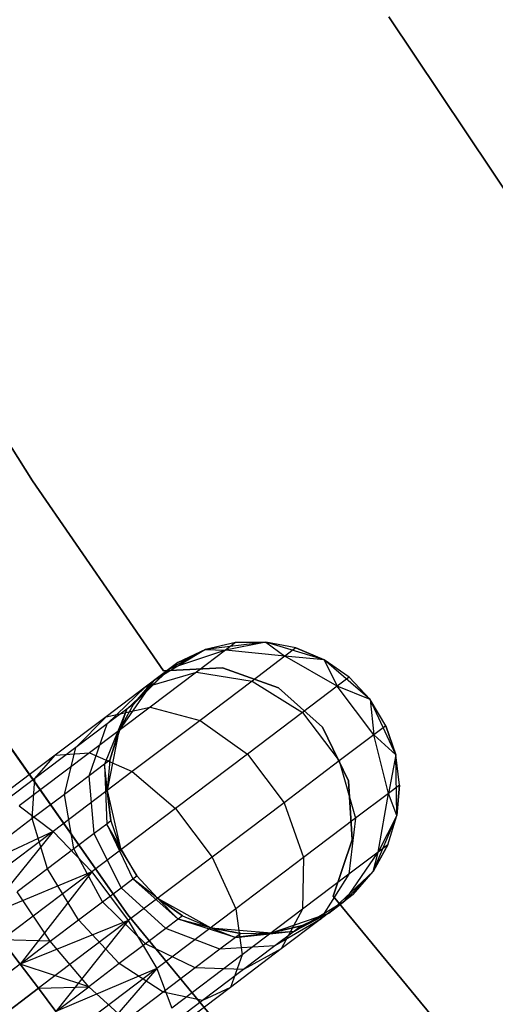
# Model space of a CAD drawing. Extents: x -189 to 189, y -189 to 189.
# Tile 137 of 256: x -34.48 to -31.23, y -26.35 to -19.62. Entities that reach past the tile are written whole.
import ezdxf

# ---------------------------------------------------------------- set-up
doc = ezdxf.new("R2010")
doc.units = 0
doc.header["$LTSCALE"] = 25.4
doc.layers.get('0').update_dxf_attribs({"linetype": 'CONTINUOUS'})

# ---------------------------------------------------------------- blocks, each defined once
blk = doc.blocks.new('CAMELEON-KENAI-C-12244_STL')
at = {"color": 0}
for p, q in [((-31.9586, -19.5998, -4), (-30.3227, -22.0481, -4)), ((-30.3227, -22.0481, -2), (-31.9586, -19.5998, -2)), ((-30.3227, -22.0481, -2), (-31.9586, -19.5998, -2)), ((-31.9586, -19.5998, -4), (-30.3227, -22.0481, -4)), ((-34.3961, -22.7731, -2), (-35.2406, -21.4421, -2)), ((-35.2406, -21.4421, -4), (-34.3961, -22.7731, -4)), ((-35.2406, -21.4421, -4), (-34.3961, -22.7731, -4)), ((-34.3961, -22.7731, -2), (-35.2406, -21.4421, -2)), ((-33.5014, -24.0709, -2), (-34.3961, -22.7731, -2)), ((-34.3961, -22.7731, -2), (-34.3961, -22.7731, -4)), ((-34.3961, -22.7731, -4), (-33.5014, -24.0709, -4)), ((-34.3961, -22.7731, -2), (-34.3961, -22.7731, -4)), ((-34.3961, -22.7731, -4), (-33.5014, -24.0709, -4)), ((-33.5014, -24.0709, -2), (-34.3961, -22.7731, -2)), ((-33.7447, -25.7404, -1), (-35.6156, -23.0806, -1)), ((-35.6156, -23.0806, -8.5), (-33.7447, -25.7404, -8.5)), ((-35.6156, -23.0806, -8.5), (-33.7447, -25.7404, -8.5)), ((-33.7447, -25.7404, -1), (-35.6156, -23.0806, -1)), ((-32.8, -23.8753, -2), (-33.2127, -23.9264, -2)), ((-32.8, -23.8753, -2), (-33.2127, -23.9264, -2)), ((-33.009, -23.8791, -7.5), (-33.2127, -23.9264, -2)), ((-33.009, -23.8791, -7.5), (-33.2127, -23.9264, -7.5)), ((-33.009, -23.8791, -7.5), (-33.2127, -23.9264, -2)), ((-33.009, -23.8791, -7.5), (-33.2127, -23.9264, -7.5)), ((-32.8, -23.8753, -7.5), (-33.077, -23.9305, -8.147)), ((-32.8, -23.8753, -7.5), (-33.077, -23.9305, -8.147)), ((-33.009, -23.8791, -7.5), (-33.077, -23.9305, -8.147)), ((-33.009, -23.8791, -7.5), (-33.077, -23.9305, -8.147)), ((-32.8, -23.8753, -7.5), (-33.009, -23.8791, -7.5)), ((-33.009, -23.8791, -7.5), (-32.8, -23.8753, -2)), ((-33.009, -23.8791, -7.5), (-32.8, -23.8753, -2)), ((-32.8, -23.8753, -7.5), (-33.009, -23.8791, -7.5)), ((-32.4022, -23.9964, -2), (-32.8, -23.8753, -2)), ((-32.5947, -23.915, -7.5), (-32.8, -23.8753, -2)), ((-32.4022, -23.9964, -2), (-32.8, -23.8753, -2)), ((-32.5947, -23.915, -7.5), (-32.8, -23.8753, -7.5)), ((-32.8, -23.8753, -7.5), (-32.8, -23.8753, -2)), ((-32.5947, -23.915, -7.5), (-32.8, -23.8753, -2)), ((-32.8, -23.8753, -7.5), (-32.8, -23.8753, -2)), ((-32.8, -23.8753, -7.5), (-32.6711, -23.9726, -8.227)), ((-32.5947, -23.915, -7.5), (-32.8, -23.8753, -7.5)), ((-32.8, -23.8753, -7.5), (-32.6711, -23.9726, -8.227)), ((-33.2127, -23.9264, -2), (-33.5689, -24.1409, -2)), ((-33.2127, -23.9264, -2), (-33.5689, -24.1409, -2)), ((-33.2127, -23.9264, -7.5), (-33.4593, -24.0581, -8.0447)), ((-33.2127, -23.9264, -7.5), (-33.4593, -24.0581, -8.0447)), ((-33.077, -23.9305, -8.147), (-33.4593, -24.0581, -8.0447)), ((-33.077, -23.9305, -8.147), (-33.4593, -24.0581, -8.0447)), ((-33.2127, -23.9264, -7.5), (-33.402, -24.0149, -7.5)), ((-33.402, -24.0149, -7.5), (-33.2127, -23.9264, -2)), ((-33.402, -24.0149, -7.5), (-33.2127, -23.9264, -2)), ((-33.2127, -23.9264, -7.5), (-33.402, -24.0149, -7.5)), ((-33.077, -23.9305, -8.147), (-33.2763, -24.081, -8.75)), ((-33.077, -23.9305, -8.147), (-33.2763, -24.081, -8.75)), ((-33.2127, -23.9264, -7.5), (-33.2127, -23.9264, -2)), ((-33.2127, -23.9264, -7.5), (-33.2127, -23.9264, -2)), ((-33.2127, -23.9264, -7.5), (-33.077, -23.9305, -8.147)), ((-33.2127, -23.9264, -7.5), (-33.077, -23.9305, -8.147)), ((-32.6711, -23.9726, -8.227), (-33.077, -23.9305, -8.147)), ((-32.6711, -23.9726, -8.227), (-33.077, -23.9305, -8.147)), ((-32.5947, -23.915, -7.5), (-32.6711, -23.9726, -8.227)), ((-32.5947, -23.915, -7.5), (-32.6711, -23.9726, -8.227)), ((-32.4022, -23.9964, -7.5), (-32.5947, -23.915, -7.5)), ((-32.5947, -23.915, -7.5), (-32.4022, -23.9964, -2)), ((-32.5947, -23.915, -7.5), (-32.4022, -23.9964, -2)), ((-32.4022, -23.9964, -7.5), (-32.5947, -23.915, -7.5)), ((-33.402, -24.0149, -7.5), (-33.5689, -24.1409, -2)), ((-33.402, -24.0149, -7.5), (-33.5689, -24.1409, -2)), ((-33.402, -24.0149, -7.5), (-33.4593, -24.0581, -8.0447)), ((-33.402, -24.0149, -7.5), (-33.4593, -24.0581, -8.0447)), ((-32.6711, -23.9726, -8.227), (-32.895, -24.1418, -8.9045)), ((-32.6711, -23.9726, -8.227), (-32.895, -24.1418, -8.9045)), ((-32.4022, -23.9964, -7.5), (-32.6711, -23.9726, -8.227)), ((-32.4022, -23.9964, -7.5), (-32.6711, -23.9726, -8.227)), ((-32.3118, -24.1773, -8.2708), (-32.6711, -23.9726, -8.227)), ((-32.3118, -24.1773, -8.2708), (-32.6711, -23.9726, -8.227)), ((-32.0881, -24.2689, -2), (-32.4022, -23.9964, -2)), ((-32.0881, -24.2689, -2), (-32.4022, -23.9964, -2)), ((-32.2308, -24.1162, -7.5), (-32.4022, -23.9964, -2)), ((-32.2308, -24.1162, -7.5), (-32.4022, -23.9964, -7.5)), ((-32.4022, -23.9964, -7.5), (-32.4022, -23.9964, -2)), ((-32.2308, -24.1162, -7.5), (-32.4022, -23.9964, -2)), ((-32.4022, -23.9964, -7.5), (-32.4022, -23.9964, -2)), ((-32.4022, -23.9964, -7.5), (-32.3118, -24.1773, -8.2708)), ((-32.2308, -24.1162, -7.5), (-32.4022, -23.9964, -7.5)), ((-32.4022, -23.9964, -7.5), (-32.3118, -24.1773, -8.2708)), ((-33.4593, -24.0581, -8.0447), (-33.7518, -24.3336, -7.9377)), ((-33.4593, -24.0581, -8.0447), (-33.7518, -24.3336, -7.9377)), ((-33.7059, -24.2988, -7.5), (-33.4593, -24.0581, -8.0447)), ((-33.7059, -24.2988, -7.5), (-33.4593, -24.0581, -8.0447)), ((-33.4593, -24.0581, -8.0447), (-33.627, -24.1848, -8.5523)), ((-33.4593, -24.0581, -8.0447), (-33.627, -24.1848, -8.5523)), ((-33.627, -24.1848, -8.5523), (-33.2763, -24.081, -8.75)), ((-33.627, -24.1848, -8.5523), (-33.2763, -24.081, -8.75)), ((-33.2763, -24.081, -8.75), (-33.5933, -24.3204, -9.2678)), ((-33.2763, -24.081, -8.75), (-33.5933, -24.3204, -9.2678)), ((-33.5689, -24.1409, -7.5), (-33.4593, -24.0581, -8.0447)), ((-33.5689, -24.1409, -7.5), (-33.4593, -24.0581, -8.0447)), ((-33.0964, -24.0519, -2), (-33.5014, -24.0709, -2)), ((-33.5014, -24.0709, -4), (-33.0964, -24.0519, -4)), ((-33.5014, -24.0709, -4), (-33.0964, -24.0519, -4)), ((-33.0964, -24.0519, -2), (-33.5014, -24.0709, -2)), ((-33.5014, -24.0709, -2), (-33.5014, -24.0709, -4)), ((-33.5014, -24.0709, -2), (-33.5014, -24.0709, -4)), ((-33.2763, -24.081, -8.75), (-32.895, -24.1418, -8.9045)), ((-33.2763, -24.081, -8.75), (-32.895, -24.1418, -8.9045)), ((-32.7145, -24.1878, -2), (-33.0964, -24.0519, -2)), ((-33.0964, -24.0519, -2), (-33.0964, -24.0519, -4)), ((-33.0964, -24.0519, -4), (-32.7145, -24.1878, -4)), ((-33.0964, -24.0519, -2), (-33.0964, -24.0519, -4)), ((-33.0964, -24.0519, -4), (-32.7145, -24.1878, -4)), ((-32.7145, -24.1878, -2), (-33.0964, -24.0519, -2)), ((-33.5689, -24.1409, -2), (-33.807, -24.4818, -2)), ((-33.5689, -24.1409, -2), (-33.807, -24.4818, -2)), ((-33.5689, -24.1409, -7.5), (-33.7059, -24.2988, -7.5)), ((-33.7059, -24.2988, -7.5), (-33.5689, -24.1409, -2)), ((-33.7059, -24.2988, -7.5), (-33.5689, -24.1409, -2)), ((-33.5689, -24.1409, -7.5), (-33.7059, -24.2988, -7.5)), ((-33.5689, -24.1409, -7.5), (-33.5689, -24.1409, -2)), ((-33.5689, -24.1409, -7.5), (-33.5689, -24.1409, -2)), ((-32.895, -24.1418, -8.9045), (-33.2513, -24.4108, -9.4863)), ((-32.895, -24.1418, -8.9045), (-33.2513, -24.4108, -9.4863)), ((-32.895, -24.1418, -8.9045), (-32.5492, -24.3566, -8.9891)), ((-32.895, -24.1418, -8.9045), (-32.5492, -24.3566, -8.9891)), ((-32.2308, -24.1162, -7.5), (-32.3118, -24.1773, -8.2708)), ((-32.2308, -24.1162, -7.5), (-32.3118, -24.1773, -8.2708)), ((-32.0881, -24.2689, -2), (-32.2308, -24.1162, -7.5)), ((-32.0881, -24.2689, -7.5), (-32.2308, -24.1162, -7.5)), ((-32.0881, -24.2689, -2), (-32.2308, -24.1162, -7.5)), ((-32.0881, -24.2689, -7.5), (-32.2308, -24.1162, -7.5)), ((-33.627, -24.1848, -8.5523), (-33.8939, -24.3864, -8.9881)), ((-33.627, -24.1848, -8.5523), (-33.8939, -24.3864, -8.9881)), ((-33.8866, -24.4354, -8.3455), (-33.627, -24.1848, -8.5523)), ((-33.8866, -24.4354, -8.3455), (-33.627, -24.1848, -8.5523)), ((-32.4125, -24.4583, -2), (-32.7145, -24.1878, -2)), ((-32.7145, -24.1878, -2), (-32.7145, -24.1878, -4)), ((-32.7145, -24.1878, -4), (-32.4125, -24.4583, -4)), ((-32.7145, -24.1878, -2), (-32.7145, -24.1878, -4)), ((-32.7145, -24.1878, -4), (-32.4125, -24.4583, -4)), ((-32.4125, -24.4583, -2), (-32.7145, -24.1878, -2)), ((-32.3118, -24.1773, -8.2708), (-32.5492, -24.3566, -8.9891)), ((-32.3118, -24.1773, -8.2708), (-32.5492, -24.3566, -8.9891)), ((-32.0881, -24.2689, -7.5), (-32.3118, -24.1773, -8.2708)), ((-32.0881, -24.2689, -7.5), (-32.3118, -24.1773, -8.2708)), ((-32.0612, -24.5092, -8.2708), (-32.3118, -24.1773, -8.2708)), ((-32.0612, -24.5092, -8.2708), (-32.3118, -24.1773, -8.2708)), ((-33.7059, -24.2988, -7.5), (-33.807, -24.4818, -2)), ((-33.7059, -24.2988, -7.5), (-33.807, -24.4818, -7.5)), ((-33.7059, -24.2988, -7.5), (-33.807, -24.4818, -2)), ((-33.7059, -24.2988, -7.5), (-33.807, -24.4818, -7.5)), ((-33.7059, -24.2988, -7.5), (-33.7518, -24.3336, -7.9377)), ((-33.7059, -24.2988, -7.5), (-33.7518, -24.3336, -7.9377)), ((-31.912, -24.6456, -2), (-32.0881, -24.2689, -2)), ((-31.9802, -24.448, -7.5), (-32.0881, -24.2689, -2)), ((-31.912, -24.6456, -2), (-32.0881, -24.2689, -2)), ((-31.9802, -24.448, -7.5), (-32.0881, -24.2689, -2)), ((-31.9802, -24.448, -7.5), (-32.0881, -24.2689, -7.5)), ((-32.0881, -24.2689, -7.5), (-32.0881, -24.2689, -2)), ((-32.0881, -24.2689, -7.5), (-32.0881, -24.2689, -2)), ((-32.0881, -24.2689, -7.5), (-32.0612, -24.5092, -8.2708)), ((-31.9802, -24.448, -7.5), (-32.0881, -24.2689, -7.5)), ((-32.0881, -24.2689, -7.5), (-32.0612, -24.5092, -8.2708)), ((-33.5933, -24.3204, -9.2678), (-34.0065, -24.6324, -9.6651)), ((-33.5933, -24.3204, -9.2678), (-34.0065, -24.6324, -9.6651)), ((-33.7518, -24.3336, -7.9377), (-33.9041, -24.7091, -7.8445)), ((-33.7518, -24.3336, -7.9377), (-33.9041, -24.7091, -7.8445)), ((-33.8939, -24.3864, -8.9881), (-33.5933, -24.3204, -9.2678)), ((-33.8939, -24.3864, -8.9881), (-33.5933, -24.3204, -9.2678)), ((-33.7518, -24.3336, -7.9377), (-33.8866, -24.4354, -8.3455)), ((-33.7518, -24.3336, -7.9377), (-33.8866, -24.4354, -8.3455)), ((-33.8679, -24.6818, -7.5), (-33.7518, -24.3336, -7.9377)), ((-33.8679, -24.6818, -7.5), (-33.7518, -24.3336, -7.9377)), ((-33.807, -24.4818, -7.5), (-33.7518, -24.3336, -7.9377)), ((-33.807, -24.4818, -7.5), (-33.7518, -24.3336, -7.9377)), ((-33.5933, -24.3204, -9.2678), (-33.2513, -24.4108, -9.4863)), ((-33.5933, -24.3204, -9.2678), (-33.2513, -24.4108, -9.4863)), ((-32.5492, -24.3566, -8.9891), (-32.9269, -24.6418, -9.6059)), ((-32.5492, -24.3566, -8.9891), (-32.9269, -24.6418, -9.6059)), ((-32.5492, -24.3566, -8.9891), (-32.2986, -24.6885, -8.9891)), ((-32.5492, -24.3566, -8.9891), (-32.2986, -24.6885, -8.9891)), ((-33.8939, -24.3864, -8.9881), (-34.2418, -24.6491, -9.3226)), ((-33.8939, -24.3864, -8.9881), (-34.2418, -24.6491, -9.3226)), ((-34.1011, -24.5973, -8.6957), (-33.8939, -24.3864, -8.9881)), ((-34.1011, -24.5973, -8.6957), (-33.8939, -24.3864, -8.9881)), ((-33.8866, -24.4354, -8.3455), (-34.1011, -24.5973, -8.6957)), ((-33.8866, -24.4354, -8.3455), (-34.1011, -24.5973, -8.6957)), ((-34.0102, -24.7892, -8.1654), (-33.8866, -24.4354, -8.3455)), ((-34.0102, -24.7892, -8.1654), (-33.8866, -24.4354, -8.3455)), ((-33.2513, -24.4108, -9.4863), (-33.7155, -24.7614, -9.9327)), ((-33.2513, -24.4108, -9.4863), (-33.7155, -24.7614, -9.9327)), ((-33.2513, -24.4108, -9.4863), (-32.9269, -24.6418, -9.6059)), ((-33.2513, -24.4108, -9.4863), (-32.9269, -24.6418, -9.6059)), ((-33.807, -24.4818, -2), (-33.8859, -24.89, -2)), ((-33.807, -24.4818, -2), (-33.8859, -24.89, -2)), ((-33.807, -24.4818, -7.5), (-33.8679, -24.6818, -7.5)), ((-33.8679, -24.6818, -7.5), (-33.807, -24.4818, -2)), ((-33.8679, -24.6818, -7.5), (-33.807, -24.4818, -2)), ((-33.807, -24.4818, -7.5), (-33.8679, -24.6818, -7.5)), ((-33.807, -24.4818, -7.5), (-33.807, -24.4818, -2)), ((-33.807, -24.4818, -7.5), (-33.807, -24.4818, -2)), ((-32.2355, -24.8231, -2), (-32.4125, -24.4583, -2)), ((-32.4125, -24.4583, -2), (-32.4125, -24.4583, -4)), ((-32.4125, -24.4583, -4), (-32.2355, -24.8231, -4)), ((-32.4125, -24.4583, -2), (-32.4125, -24.4583, -4)), ((-32.4125, -24.4583, -4), (-32.2355, -24.8231, -4)), ((-32.2355, -24.8231, -2), (-32.4125, -24.4583, -2)), ((-31.9802, -24.448, -7.5), (-32.0612, -24.5092, -8.2708)), ((-31.9802, -24.448, -7.5), (-32.0612, -24.5092, -8.2708)), ((-31.912, -24.6456, -7.5), (-31.9802, -24.448, -7.5)), ((-31.9802, -24.448, -7.5), (-31.912, -24.6456, -2)), ((-31.9802, -24.448, -7.5), (-31.912, -24.6456, -2)), ((-31.912, -24.6456, -7.5), (-31.9802, -24.448, -7.5)), ((-32.0612, -24.5092, -8.2708), (-32.2986, -24.6885, -8.9891)), ((-32.0612, -24.5092, -8.2708), (-32.2986, -24.6885, -8.9891)), ((-31.912, -24.6456, -7.5), (-32.0612, -24.5092, -8.2708)), ((-31.912, -24.6456, -7.5), (-32.0612, -24.5092, -8.2708)), ((-31.9627, -24.9108, -8.227), (-32.0612, -24.5092, -8.2708)), ((-31.9627, -24.9108, -8.227), (-32.0612, -24.5092, -8.2708)), ((-34.0065, -24.6324, -9.6651), (-34.4877, -24.9958, -9.9148)), ((-34.0065, -24.6324, -9.6651), (-34.4877, -24.9958, -9.9148)), ((-34.1011, -24.5973, -8.6957), (-34.3806, -24.8084, -8.9644)), ((-34.1011, -24.5973, -8.6957), (-34.3806, -24.8084, -8.9644)), ((-34.2418, -24.6491, -9.3226), (-34.0065, -24.6324, -9.6651)), ((-34.2418, -24.6491, -9.3226), (-34.0065, -24.6324, -9.6651)), ((-34.179, -24.9167, -8.4411), (-34.1011, -24.5973, -8.6957)), ((-34.179, -24.9167, -8.4411), (-34.1011, -24.5973, -8.6957)), ((-34.0065, -24.6324, -9.6651), (-33.7155, -24.7614, -9.9327)), ((-34.0065, -24.6324, -9.6651), (-33.7155, -24.7614, -9.9327)), ((-34.2418, -24.6491, -9.3226), (-34.6468, -24.9549, -9.5328)), ((-34.2418, -24.6491, -9.3226), (-34.6468, -24.9549, -9.5328)), ((-34.3806, -24.8084, -8.9644), (-34.2418, -24.6491, -9.3226)), ((-34.3806, -24.8084, -8.9644), (-34.2418, -24.6491, -9.3226)), ((-33.8679, -24.6818, -7.5), (-33.9041, -24.7091, -7.8445)), ((-33.8679, -24.6818, -7.5), (-33.9041, -24.7091, -7.8445)), ((-33.8679, -24.6818, -7.5), (-33.8859, -24.89, -2)), ((-33.8679, -24.6818, -7.5), (-33.8859, -24.89, -7.5)), ((-33.8679, -24.6818, -7.5), (-33.8859, -24.89, -2)), ((-33.8679, -24.6818, -7.5), (-33.8859, -24.89, -7.5)), ((-32.9269, -24.6418, -9.6059), (-33.4191, -25.0135, -10.0792)), ((-32.9269, -24.6418, -9.6059), (-33.4191, -25.0135, -10.0792)), ((-32.9269, -24.6418, -9.6059), (-32.6763, -24.9737, -9.6059)), ((-32.9269, -24.6418, -9.6059), (-32.6763, -24.9737, -9.6059)), ((-32.2986, -24.6885, -8.9891), (-32.6763, -24.9737, -9.6059)), ((-32.2986, -24.6885, -8.9891), (-32.6763, -24.9737, -9.6059)), ((-32.2986, -24.6885, -8.9891), (-32.1866, -25.0799, -8.9045)), ((-32.2986, -24.6885, -8.9891), (-32.1866, -25.0799, -8.9045)), ((-31.912, -24.6456, -7.5), (-31.9627, -24.9108, -8.227)), ((-31.912, -24.6456, -7.5), (-31.9627, -24.9108, -8.227)), ((-31.9043, -25.0614, -2), (-31.912, -24.6456, -2)), ((-31.8863, -24.8531, -7.5), (-31.912, -24.6456, -2)), ((-31.9043, -25.0614, -2), (-31.912, -24.6456, -2)), ((-31.8863, -24.8531, -7.5), (-31.912, -24.6456, -7.5)), ((-31.912, -24.6456, -7.5), (-31.912, -24.6456, -2)), ((-31.8863, -24.8531, -7.5), (-31.912, -24.6456, -2)), ((-31.912, -24.6456, -7.5), (-31.912, -24.6456, -2)), ((-31.8863, -24.8531, -7.5), (-31.912, -24.6456, -7.5)), ((-33.7155, -24.7614, -9.9327), (-34.2562, -25.1696, -10.2133)), ((-33.7155, -24.7614, -9.9327), (-34.2562, -25.1696, -10.2133)), ((-33.9041, -24.7091, -7.8445), (-34.0102, -24.7892, -8.1654)), ((-33.9041, -24.7091, -7.8445), (-34.0102, -24.7892, -8.1654)), ((-33.8603, -25.0975, -7.5), (-33.9041, -24.7091, -7.8445)), ((-33.9041, -24.7091, -7.8445), (-33.8898, -25.1198, -7.7812)), ((-33.8859, -24.89, -7.5), (-33.9041, -24.7091, -7.8445)), ((-33.8603, -25.0975, -7.5), (-33.9041, -24.7091, -7.8445)), ((-33.8859, -24.89, -7.5), (-33.9041, -24.7091, -7.8445)), ((-33.9041, -24.7091, -7.8445), (-33.8898, -25.1198, -7.7812)), ((-33.7155, -24.7614, -9.9327), (-33.4191, -25.0135, -10.0792)), ((-33.7155, -24.7614, -9.9327), (-33.4191, -25.0135, -10.0792)), ((-34.3806, -24.8084, -8.9644), (-34.706, -25.0541, -9.1334)), ((-34.3806, -24.8084, -8.9644), (-34.706, -25.0541, -9.1334)), ((-34.399, -25.0828, -8.6526), (-34.3806, -24.8084, -8.9644)), ((-34.399, -25.0828, -8.6526), (-34.3806, -24.8084, -8.9644)), ((-34.0102, -24.7892, -8.1654), (-34.179, -24.9167, -8.4411)), ((-34.0102, -24.7892, -8.1654), (-34.179, -24.9167, -8.4411)), ((-33.9764, -25.1852, -8.0432), (-34.0102, -24.7892, -8.1654)), ((-33.9764, -25.1852, -8.0432), (-34.0102, -24.7892, -8.1654)), ((-32.2098, -25.2277, -2), (-32.2355, -24.8231, -2)), ((-32.2355, -24.8231, -2), (-32.2355, -24.8231, -4)), ((-32.2355, -24.8231, -4), (-32.2098, -25.2277, -4)), ((-32.2355, -24.8231, -2), (-32.2355, -24.8231, -4)), ((-32.2355, -24.8231, -4), (-32.2098, -25.2277, -4)), ((-32.2098, -25.2277, -2), (-32.2355, -24.8231, -2)), ((-33.8859, -24.89, -2), (-33.792, -25.2951, -2)), ((-33.8859, -24.89, -7.5), (-33.8859, -24.89, -2)), ((-33.8859, -24.89, -7.5), (-33.8859, -24.89, -2)), ((-33.8859, -24.89, -7.5), (-33.8603, -25.0975, -7.5)), ((-33.8603, -25.0975, -7.5), (-33.8859, -24.89, -2)), ((-33.8603, -25.0975, -7.5), (-33.8859, -24.89, -2)), ((-33.8859, -24.89, -2), (-33.792, -25.2951, -2)), ((-33.8859, -24.89, -7.5), (-33.8603, -25.0975, -7.5)), ((-31.8863, -24.8531, -7.5), (-31.9627, -24.9108, -8.227)), ((-31.8863, -24.8531, -7.5), (-31.9627, -24.9108, -8.227)), ((-31.9043, -25.0614, -7.5), (-31.8863, -24.8531, -7.5)), ((-31.8863, -24.8531, -7.5), (-31.9043, -25.0614, -2)), ((-31.8863, -24.8531, -7.5), (-31.9043, -25.0614, -2)), ((-31.9043, -25.0614, -7.5), (-31.8863, -24.8531, -7.5)), ((-34.179, -24.9167, -8.4411), (-34.399, -25.0828, -8.6526)), ((-34.179, -24.9167, -8.4411), (-34.399, -25.0828, -8.6526)), ((-34.1142, -25.2893, -8.2682), (-34.179, -24.9167, -8.4411)), ((-34.1142, -25.2893, -8.2682), (-34.179, -24.9167, -8.4411)), ((-32.6763, -24.9737, -9.6059), (-33.1685, -25.3454, -10.0792)), ((-32.6763, -24.9737, -9.6059), (-33.1685, -25.3454, -10.0792)), ((-32.6763, -24.9737, -9.6059), (-32.5428, -25.3489, -9.4863)), ((-32.6763, -24.9737, -9.6059), (-32.5428, -25.3489, -9.4863)), ((-31.9627, -24.9108, -8.227), (-32.1866, -25.0799, -8.9045)), ((-31.9627, -24.9108, -8.227), (-32.1866, -25.0799, -8.9045)), ((-32.0332, -25.3127, -8.147), (-31.9627, -24.9108, -8.227)), ((-32.0332, -25.3127, -8.147), (-31.9627, -24.9108, -8.227)), ((-31.9043, -25.0614, -7.5), (-31.9627, -24.9108, -8.227)), ((-31.9043, -25.0614, -7.5), (-31.9627, -24.9108, -8.227)), ((-34.4877, -24.9958, -9.9148), (-34.2562, -25.1696, -10.2133)), ((-34.4877, -24.9958, -9.9148), (-34.2562, -25.1696, -10.2133)), ((-33.4191, -25.0135, -10.0792), (-33.9923, -25.4464, -10.3767)), ((-33.4191, -25.0135, -10.0792), (-33.9923, -25.4464, -10.3767)), ((-33.4191, -25.0135, -10.0792), (-33.1685, -25.3454, -10.0792)), ((-33.4191, -25.0135, -10.0792), (-33.1685, -25.3454, -10.0792)), ((-34.399, -25.0828, -8.6526), (-34.6551, -25.2762, -8.7855)), ((-34.399, -25.0828, -8.6526), (-34.6551, -25.2762, -8.7855)), ((-34.2938, -25.4249, -8.4409), (-34.399, -25.0828, -8.6526)), ((-34.2938, -25.4249, -8.4409), (-34.399, -25.0828, -8.6526)), ((-33.8603, -25.0975, -7.5), (-33.8898, -25.1198, -7.7812)), ((-33.8603, -25.0975, -7.5), (-33.8898, -25.1198, -7.7812)), ((-33.8603, -25.0975, -7.5), (-33.792, -25.2951, -2)), ((-33.8603, -25.0975, -7.5), (-33.792, -25.2951, -2)), ((-33.8603, -25.0975, -7.5), (-33.792, -25.2951, -7.5)), ((-33.8603, -25.0975, -7.5), (-33.792, -25.2951, -7.5)), ((-32.1866, -25.0799, -8.9045), (-32.5428, -25.3489, -9.4863)), ((-32.1866, -25.0799, -8.9045), (-32.5428, -25.3489, -9.4863)), ((-32.1866, -25.0799, -8.9045), (-32.2325, -25.4632, -8.75)), ((-32.1866, -25.0799, -8.9045), (-32.2325, -25.4632, -8.75)), ((-32.0664, -25.4443, -2), (-31.9043, -25.0614, -2)), ((-32.0664, -25.4443, -2), (-31.9043, -25.0614, -2)), ((-31.9043, -25.0614, -7.5), (-32.0332, -25.3127, -8.147)), ((-31.9043, -25.0614, -7.5), (-32.0332, -25.3127, -8.147)), ((-31.9652, -25.2614, -7.5), (-31.9043, -25.0614, -2)), ((-31.9652, -25.2614, -7.5), (-31.9043, -25.0614, -7.5)), ((-31.9652, -25.2614, -7.5), (-31.9043, -25.0614, -2)), ((-31.9652, -25.2614, -7.5), (-31.9043, -25.0614, -7.5)), ((-31.9043, -25.0614, -7.5), (-31.9043, -25.0614, -2)), ((-31.9043, -25.0614, -7.5), (-31.9043, -25.0614, -2)), ((-34.2562, -25.1696, -10.2133), (-34.93, -25.4838, -10.1691)), ((-34.2562, -25.1696, -10.2133), (-34.93, -25.4838, -10.1691)), ((-34.2562, -25.1696, -10.2133), (-34.8364, -25.6078, -10.309)), ((-34.2562, -25.1696, -10.2133), (-34.8364, -25.6078, -10.309)), ((-34.2562, -25.1696, -10.2133), (-34.7273, -25.7523, -10.4135)), ((-34.2562, -25.1696, -10.2133), (-34.7273, -25.7523, -10.4135)), ((-34.2562, -25.1696, -10.2133), (-33.9923, -25.4464, -10.3767)), ((-34.2562, -25.1696, -10.2133), (-33.9923, -25.4464, -10.3767)), ((-33.8898, -25.1198, -7.7812), (-33.9764, -25.1852, -8.0432)), ((-33.8898, -25.1198, -7.7812), (-33.9764, -25.1852, -8.0432)), ((-33.8898, -25.1198, -7.7812), (-33.7113, -25.4947, -7.7588)), ((-33.6841, -25.4742, -7.5), (-33.8898, -25.1198, -7.7812)), ((-33.792, -25.2951, -7.5), (-33.8898, -25.1198, -7.7812)), ((-33.6841, -25.4742, -7.5), (-33.8898, -25.1198, -7.7812)), ((-33.792, -25.2951, -7.5), (-33.8898, -25.1198, -7.7812)), ((-33.8898, -25.1198, -7.7812), (-33.7113, -25.4947, -7.7588)), ((-33.9764, -25.1852, -8.0432), (-34.1142, -25.2893, -8.2682)), ((-33.9764, -25.1852, -8.0432), (-34.1142, -25.2893, -8.2682)), ((-33.791, -25.5549, -8), (-33.9764, -25.1852, -8.0432)), ((-33.791, -25.5549, -8), (-33.9764, -25.1852, -8.0432)), ((-32.3394, -25.6119, -2), (-32.2098, -25.2277, -2)), ((-32.2098, -25.2277, -4), (-32.3394, -25.6119, -4)), ((-32.2098, -25.2277, -4), (-32.3394, -25.6119, -4)), ((-32.3394, -25.6119, -2), (-32.2098, -25.2277, -2)), ((-32.2098, -25.2277, -2), (-32.2098, -25.2277, -4)), ((-32.2098, -25.2277, -2), (-32.2098, -25.2277, -4)), ((-34.1142, -25.2893, -8.2682), (-34.2938, -25.4249, -8.4409)), ((-34.1142, -25.2893, -8.2682), (-34.2938, -25.4249, -8.4409)), ((-33.9179, -25.6507, -8.2071), (-34.1142, -25.2893, -8.2682)), ((-33.9179, -25.6507, -8.2071), (-34.1142, -25.2893, -8.2682)), ((-33.792, -25.2951, -2), (-33.6841, -25.4742, -2)), ((-33.792, -25.2951, -7.5), (-33.792, -25.2951, -2)), ((-33.792, -25.2951, -7.5), (-33.792, -25.2951, -2)), ((-33.792, -25.2951, -7.5), (-33.6841, -25.4742, -7.5)), ((-33.792, -25.2951, -2), (-33.6841, -25.4742, -2)), ((-33.792, -25.2951, -7.5), (-33.6841, -25.4742, -7.5)), ((-32.2606, -25.6454, -8.0447), (-32.0332, -25.3127, -8.147)), ((-32.2606, -25.6454, -8.0447), (-32.0332, -25.3127, -8.147)), ((-32.0332, -25.3127, -8.147), (-32.2325, -25.4632, -8.75)), ((-32.0332, -25.3127, -8.147), (-32.2325, -25.4632, -8.75)), ((-32.0664, -25.4443, -7.5), (-31.9652, -25.2614, -7.5)), ((-31.9652, -25.2614, -7.5), (-32.0664, -25.4443, -2)), ((-31.9652, -25.2614, -7.5), (-32.0664, -25.4443, -2)), ((-32.0664, -25.4443, -7.5), (-31.9652, -25.2614, -7.5)), ((-32.0664, -25.4443, -7.5), (-32.0332, -25.3127, -8.147)), ((-32.0664, -25.4443, -7.5), (-32.0332, -25.3127, -8.147)), ((-31.9652, -25.2614, -7.5), (-32.0332, -25.3127, -8.147)), ((-31.9652, -25.2614, -7.5), (-32.0332, -25.3127, -8.147)), ((-33.1685, -25.3454, -10.0792), (-33.7417, -25.7782, -10.3767)), ((-33.1685, -25.3454, -10.0792), (-33.7417, -25.7782, -10.3767)), ((-33.1685, -25.3454, -10.0792), (-33.0071, -25.6995, -9.9327)), ((-33.1685, -25.3454, -10.0792), (-33.0071, -25.6995, -9.9327)), ((-32.5428, -25.3489, -9.4863), (-33.0071, -25.6995, -9.9327)), ((-32.5428, -25.3489, -9.4863), (-33.0071, -25.6995, -9.9327)), ((-32.5428, -25.3489, -9.4863), (-32.5495, -25.7026, -9.2678)), ((-32.5428, -25.3489, -9.4863), (-32.5495, -25.7026, -9.2678)), ((-33.9923, -25.4464, -10.3767), (-34.7273, -25.7523, -10.4135)), ((-33.9923, -25.4464, -10.3767), (-34.7273, -25.7523, -10.4135)), ((-33.9923, -25.4464, -10.3767), (-34.6074, -25.9109, -10.4781)), ((-33.9923, -25.4464, -10.3767), (-34.6074, -25.9109, -10.4781)), ((-34.2938, -25.4249, -8.4409), (-34.5029, -25.5828, -8.5494)), ((-34.2938, -25.4249, -8.4409), (-34.5029, -25.5828, -8.5494)), ((-33.9923, -25.4464, -10.3767), (-34.4821, -26.0768, -10.5)), ((-33.9923, -25.4464, -10.3767), (-34.4821, -26.0768, -10.5)), ((-34.0831, -25.7755, -8.366), (-34.2938, -25.4249, -8.4409)), ((-34.0831, -25.7755, -8.366), (-34.2938, -25.4249, -8.4409)), ((-33.9923, -25.4464, -10.3767), (-33.7417, -25.7782, -10.3767)), ((-33.9923, -25.4464, -10.3767), (-33.7417, -25.7782, -10.3767)), ((-32.3702, -25.7282, -2), (-32.0664, -25.4443, -2)), ((-32.3702, -25.7282, -2), (-32.0664, -25.4443, -2)), ((-32.0664, -25.4443, -7.5), (-32.2606, -25.6454, -8.0447)), ((-32.0664, -25.4443, -7.5), (-32.2606, -25.6454, -8.0447)), ((-32.2034, -25.6022, -7.5), (-32.0664, -25.4443, -2)), ((-32.2034, -25.6022, -7.5), (-32.0664, -25.4443, -7.5)), ((-32.2034, -25.6022, -7.5), (-32.0664, -25.4443, -2)), ((-32.2034, -25.6022, -7.5), (-32.0664, -25.4443, -7.5)), ((-32.0664, -25.4443, -7.5), (-32.0664, -25.4443, -2)), ((-32.0664, -25.4443, -7.5), (-32.0664, -25.4443, -2)), ((-33.791, -25.5549, -8), (-33.7113, -25.4947, -7.7588)), ((-33.791, -25.5549, -8), (-33.7113, -25.4947, -7.7588)), ((-33.7113, -25.4947, -7.7588), (-33.6841, -25.4742, -7.5)), ((-33.7113, -25.4947, -7.7588), (-33.6841, -25.4742, -7.5)), ((-33.3996, -25.769, -7.7812), (-33.7113, -25.4947, -7.7588)), ((-33.3996, -25.769, -7.7812), (-33.7113, -25.4947, -7.7588)), ((-33.5414, -25.6269, -7.5), (-33.7113, -25.4947, -7.7588)), ((-33.5414, -25.6269, -7.5), (-33.7113, -25.4947, -7.7588)), ((-33.6841, -25.4742, -2), (-33.5414, -25.6269, -2)), ((-33.6841, -25.4742, -7.5), (-33.6841, -25.4742, -2)), ((-33.6841, -25.4742, -7.5), (-33.6841, -25.4742, -2)), ((-33.6841, -25.4742, -7.5), (-33.5414, -25.6269, -7.5)), ((-33.6841, -25.4742, -2), (-33.5414, -25.6269, -2)), ((-33.6841, -25.4742, -7.5), (-33.5414, -25.6269, -7.5)), ((-32.2325, -25.4632, -8.75), (-32.5495, -25.7026, -9.2678)), ((-32.2325, -25.4632, -8.75), (-32.5495, -25.7026, -9.2678)), ((-32.2325, -25.4632, -8.75), (-32.4284, -25.7721, -8.5523)), ((-32.2325, -25.4632, -8.75), (-32.4284, -25.7721, -8.5523)), ((-33.9179, -25.6507, -8.2071), (-33.791, -25.5549, -8)), ((-33.9179, -25.6507, -8.2071), (-33.791, -25.5549, -8)), ((-33.4862, -25.8344, -8.0432), (-33.791, -25.5549, -8)), ((-33.4862, -25.8344, -8.0432), (-33.791, -25.5549, -8)), ((-34.2756, -25.9209, -8.4659), (-34.5029, -25.5828, -8.5494)), ((-34.2756, -25.9209, -8.4659), (-34.5029, -25.5828, -8.5494)), ((-33.5414, -25.6269, -2), (-33.1775, -25.8282, -2)), ((-33.5414, -25.6269, -7.5), (-33.5414, -25.6269, -2)), ((-33.5414, -25.6269, -7.5), (-33.5414, -25.6269, -2)), ((-33.5414, -25.6269, -7.5), (-33.37, -25.7467, -7.5)), ((-33.37, -25.7467, -7.5), (-33.5414, -25.6269, -2)), ((-33.37, -25.7467, -7.5), (-33.5414, -25.6269, -2)), ((-33.5414, -25.6269, -2), (-33.1775, -25.8282, -2)), ((-33.5414, -25.6269, -7.5), (-33.37, -25.7467, -7.5)), ((-33.5414, -25.6269, -7.5), (-33.3996, -25.769, -7.7812)), ((-33.5414, -25.6269, -7.5), (-33.3996, -25.769, -7.7812)), ((-32.6056, -25.8515, -7.9377), (-32.2606, -25.6454, -8.0447)), ((-32.6056, -25.8515, -7.9377), (-32.2606, -25.6454, -8.0447)), ((-32.2606, -25.6454, -8.0447), (-32.4284, -25.7721, -8.5523)), ((-32.2606, -25.6454, -8.0447), (-32.4284, -25.7721, -8.5523)), ((-32.2034, -25.6022, -7.5), (-32.3702, -25.7282, -2)), ((-32.2034, -25.6022, -7.5), (-32.3702, -25.7282, -2)), ((-32.3702, -25.7282, -7.5), (-32.2606, -25.6454, -8.0447)), ((-32.3702, -25.7282, -7.5), (-32.2606, -25.6454, -8.0447)), ((-31.3382, -26.8285, -2), (-32.3394, -25.6119, -2)), ((-32.3394, -25.6119, -2), (-32.3394, -25.6119, -4)), ((-32.3394, -25.6119, -4), (-31.3382, -26.8285, -4)), ((-32.3394, -25.6119, -2), (-32.3394, -25.6119, -4)), ((-32.3394, -25.6119, -4), (-31.3382, -26.8285, -4)), ((-31.3382, -26.8285, -2), (-32.3394, -25.6119, -2)), ((-32.2034, -25.6022, -7.5), (-32.2606, -25.6454, -8.0447)), ((-32.2034, -25.6022, -7.5), (-32.2606, -25.6454, -8.0447)), ((-34.0831, -25.7755, -8.366), (-33.9179, -25.6507, -8.2071)), ((-34.0831, -25.7755, -8.366), (-33.9179, -25.6507, -8.2071)), ((-33.624, -25.9384, -8.2682), (-33.9179, -25.6507, -8.2071)), ((-33.624, -25.9384, -8.2682), (-33.9179, -25.6507, -8.2071)), ((-33.0071, -25.6995, -9.9327), (-33.5477, -26.1078, -10.2133)), ((-33.0071, -25.6995, -9.9327), (-33.5477, -26.1078, -10.2133)), ((-33.0071, -25.6995, -9.9327), (-32.9627, -26.0146, -9.6651)), ((-33.0071, -25.6995, -9.9327), (-32.9627, -26.0146, -9.6651)), ((-32.5495, -25.7026, -9.2678), (-32.9627, -26.0146, -9.6651)), ((-32.5495, -25.7026, -9.2678), (-32.9627, -26.0146, -9.6651)), ((-32.5495, -25.7026, -9.2678), (-32.6953, -25.9737, -8.9881)), ((-32.5495, -25.7026, -9.2678), (-32.6953, -25.9737, -8.9881)), ((-33.7417, -25.7782, -10.3767), (-34.4821, -26.0768, -10.5)), ((-33.7417, -25.7782, -10.3767), (-34.4821, -26.0768, -10.5)), ((-33.7417, -25.7782, -10.3767), (-34.3569, -26.2428, -10.4781)), ((-33.7417, -25.7782, -10.3767), (-34.3569, -26.2428, -10.4781)), ((-34.2756, -25.9209, -8.4659), (-34.0831, -25.7755, -8.366)), ((-34.2756, -25.9209, -8.4659), (-34.0831, -25.7755, -8.366)), ((-33.7417, -25.7782, -10.3767), (-34.237, -26.4014, -10.4135)), ((-33.7417, -25.7782, -10.3767), (-34.237, -26.4014, -10.4135)), ((-33.8035, -26.074, -8.4409), (-34.0831, -25.7755, -8.366)), ((-33.8035, -26.074, -8.4409), (-34.0831, -25.7755, -8.366)), ((-31.6757, -28.2492, -1), (-33.7447, -25.7404, -1)), ((-33.7447, -25.7404, -8.5), (-31.6757, -28.2492, -8.5)), ((-33.7447, -25.7404, -8.5), (-31.6757, -28.2492, -8.5)), ((-33.7447, -25.7404, -8.5), (-33.7447, -25.7404, -1)), ((-31.6757, -28.2492, -1), (-33.7447, -25.7404, -1)), ((-33.7447, -25.7404, -8.5), (-33.7447, -25.7404, -1)), ((-33.7417, -25.7782, -10.3767), (-33.5477, -26.1078, -10.2133)), ((-33.7417, -25.7782, -10.3767), (-33.5477, -26.1078, -10.2133)), ((-33.3996, -25.769, -7.7812), (-33.4862, -25.8344, -8.0432)), ((-33.3996, -25.769, -7.7812), (-33.4862, -25.8344, -8.0432)), ((-33.37, -25.7467, -7.5), (-33.3996, -25.769, -7.7812)), ((-33.37, -25.7467, -7.5), (-33.3996, -25.769, -7.7812)), ((-33.0084, -25.8952, -7.8445), (-33.3996, -25.769, -7.7812)), ((-33.1775, -25.8282, -7.5), (-33.3996, -25.769, -7.7812)), ((-33.0084, -25.8952, -7.8445), (-33.3996, -25.769, -7.7812)), ((-33.1775, -25.8282, -7.5), (-33.3996, -25.769, -7.7812)), ((-33.37, -25.7467, -7.5), (-33.1775, -25.8282, -2)), ((-33.37, -25.7467, -7.5), (-33.1775, -25.8282, -7.5)), ((-33.37, -25.7467, -7.5), (-33.1775, -25.8282, -2)), ((-33.37, -25.7467, -7.5), (-33.1775, -25.8282, -7.5)), ((-32.7632, -25.864, -2), (-32.3702, -25.7282, -2)), ((-32.7632, -25.864, -2), (-32.3702, -25.7282, -2)), ((-32.4284, -25.7721, -8.5523), (-32.7404, -25.9533, -8.3455)), ((-32.4284, -25.7721, -8.5523), (-32.7404, -25.9533, -8.3455)), ((-32.4284, -25.7721, -8.5523), (-32.6953, -25.9737, -8.9881)), ((-32.4284, -25.7721, -8.5523), (-32.6953, -25.9737, -8.9881)), ((-32.3702, -25.7282, -7.5), (-32.6056, -25.8515, -7.9377)), ((-32.3702, -25.7282, -7.5), (-32.6056, -25.8515, -7.9377)), ((-32.5596, -25.8167, -7.5), (-32.3702, -25.7282, -2)), ((-32.5596, -25.8167, -7.5), (-32.3702, -25.7282, -7.5)), ((-32.5596, -25.8167, -7.5), (-32.3702, -25.7282, -2)), ((-32.5596, -25.8167, -7.5), (-32.3702, -25.7282, -7.5)), ((-32.3702, -25.7282, -7.5), (-32.3702, -25.7282, -2)), ((-32.3702, -25.7282, -7.5), (-32.3702, -25.7282, -2)), ((-33.4862, -25.8344, -8.0432), (-33.624, -25.9384, -8.2682)), ((-33.4862, -25.8344, -8.0432), (-33.624, -25.9384, -8.2682)), ((-33.1145, -25.9753, -8.1654), (-33.4862, -25.8344, -8.0432)), ((-33.1145, -25.9753, -8.1654), (-33.4862, -25.8344, -8.0432)), ((-33.1775, -25.8282, -2), (-32.7632, -25.864, -2)), ((-33.1775, -25.8282, -7.5), (-33.1775, -25.8282, -2)), ((-33.1775, -25.8282, -7.5), (-33.1775, -25.8282, -2)), ((-33.1775, -25.8282, -7.5), (-32.9722, -25.8678, -7.5)), ((-32.9722, -25.8678, -7.5), (-33.1775, -25.8282, -2)), ((-32.9722, -25.8678, -7.5), (-33.1775, -25.8282, -2)), ((-33.1775, -25.8282, -2), (-32.7632, -25.864, -2)), ((-33.1775, -25.8282, -7.5), (-32.9722, -25.8678, -7.5)), ((-33.1775, -25.8282, -7.5), (-33.0084, -25.8952, -7.8445)), ((-33.1775, -25.8282, -7.5), (-33.0084, -25.8952, -7.8445)), ((-33.0084, -25.8952, -7.8445), (-32.6056, -25.8515, -7.9377)), ((-33.0084, -25.8952, -7.8445), (-32.6056, -25.8515, -7.9377)), ((-32.7632, -25.864, -7.5), (-32.5596, -25.8167, -7.5)), ((-32.5596, -25.8167, -7.5), (-32.7632, -25.864, -2)), ((-32.5596, -25.8167, -7.5), (-32.7632, -25.864, -2)), ((-32.7632, -25.864, -7.5), (-32.5596, -25.8167, -7.5)), ((-32.7632, -25.864, -7.5), (-32.6056, -25.8515, -7.9377)), ((-32.7632, -25.864, -7.5), (-32.6056, -25.8515, -7.9377)), ((-32.6056, -25.8515, -7.9377), (-32.7404, -25.9533, -8.3455)), ((-32.6056, -25.8515, -7.9377), (-32.7404, -25.9533, -8.3455)), ((-32.5596, -25.8167, -7.5), (-32.6056, -25.8515, -7.9377)), ((-32.5596, -25.8167, -7.5), (-32.6056, -25.8515, -7.9377)), ((-34.2756, -25.9209, -8.4659), (-34.6074, -25.9109, -8.5219)), ((-34.6074, -25.9109, -8.5219), (-34.4821, -26.0768, -8.5)), ((-34.2756, -25.9209, -8.4659), (-34.6074, -25.9109, -8.5219)), ((-34.4821, -26.0768, -10.5), (-34.6074, -25.9109, -10.4781)), ((-34.6074, -25.9109, -8.5219), (-34.4821, -26.0768, -8.5)), ((-34.4821, -26.0768, -10.5), (-34.6074, -25.9109, -10.4781)), ((-33.0084, -25.8952, -7.8445), (-33.1145, -25.9753, -8.1654)), ((-33.0084, -25.8952, -7.8445), (-33.1145, -25.9753, -8.1654)), ((-32.7632, -25.864, -7.5), (-33.0084, -25.8952, -7.8445)), ((-32.7632, -25.864, -7.5), (-33.0084, -25.8952, -7.8445)), ((-32.9722, -25.8678, -7.5), (-33.0084, -25.8952, -7.8445)), ((-32.9722, -25.8678, -7.5), (-33.0084, -25.8952, -7.8445)), ((-32.9722, -25.8678, -7.5), (-32.7632, -25.864, -2)), ((-32.9722, -25.8678, -7.5), (-32.7632, -25.864, -7.5)), ((-32.9722, -25.8678, -7.5), (-32.7632, -25.864, -2)), ((-32.9722, -25.8678, -7.5), (-32.7632, -25.864, -7.5)), ((-32.7632, -25.864, -7.5), (-32.7632, -25.864, -2)), ((-32.7632, -25.864, -7.5), (-32.7632, -25.864, -2)), ((-34.4821, -26.0768, -8.5), (-34.2756, -25.9209, -8.4659)), ((-34.4821, -26.0768, -8.5), (-34.2756, -25.9209, -8.4659)), ((-34.0126, -26.232, -8.5494), (-34.2756, -25.9209, -8.4659)), ((-34.0126, -26.232, -8.5494), (-34.2756, -25.9209, -8.4659)), ((-33.624, -25.9384, -8.2682), (-33.8035, -26.074, -8.4409)), ((-33.624, -25.9384, -8.2682), (-33.8035, -26.074, -8.4409)), ((-33.2833, -26.1028, -8.4411), (-33.624, -25.9384, -8.2682)), ((-33.2833, -26.1028, -8.4411), (-33.624, -25.9384, -8.2682)), ((-33.1145, -25.9753, -8.1654), (-33.2833, -26.1028, -8.4411)), ((-33.1145, -25.9753, -8.1654), (-33.2833, -26.1028, -8.4411)), ((-32.7404, -25.9533, -8.3455), (-33.1145, -25.9753, -8.1654)), ((-32.7404, -25.9533, -8.3455), (-33.1145, -25.9753, -8.1654)), ((-32.6953, -25.9737, -8.9881), (-33.0431, -26.2363, -9.3226)), ((-32.6953, -25.9737, -8.9881), (-33.0431, -26.2363, -9.3226)), ((-32.7404, -25.9533, -8.3455), (-32.9548, -26.1152, -8.6957)), ((-32.7404, -25.9533, -8.3455), (-32.9548, -26.1152, -8.6957)), ((-32.6953, -25.9737, -8.9881), (-32.9548, -26.1152, -8.6957)), ((-32.6953, -25.9737, -8.9881), (-32.9548, -26.1152, -8.6957)), ((-32.9627, -26.0146, -9.6651), (-33.4439, -26.378, -9.9148)), ((-32.9627, -26.0146, -9.6651), (-33.4439, -26.378, -9.9148)), ((-32.9627, -26.0146, -9.6651), (-33.0431, -26.2363, -9.3226)), ((-32.9627, -26.0146, -9.6651), (-33.0431, -26.2363, -9.3226)), ((-34.4821, -26.0768, -8.5), (-134.4271, -101.5518, -8.5)), ((-34.4821, -26.0768, -8.5), (-134.4271, -101.5518, -8.5)), ((-34.4821, -26.0768, -10.5), (-134.4271, -101.5518, -10.5)), ((-34.4821, -26.0768, -10.5), (-134.4271, -101.5518, -10.5)), ((-34.4821, -26.0768, -10.5), (-134.182, -101.8764, -10.4135)), ((-34.4821, -26.0768, -10.5), (-134.182, -101.8764, -10.4135)), ((-34.3569, -26.2428, -10.4781), (-34.4821, -26.0768, -10.5)), ((-34.4821, -26.0768, -8.5), (-34.3569, -26.2428, -8.5219)), ((-34.0126, -26.232, -8.5494), (-34.4821, -26.0768, -8.5)), ((-34.0126, -26.232, -8.5494), (-34.4821, -26.0768, -8.5)), ((-34.4821, -26.0768, -8.5), (-34.3569, -26.2428, -8.5219)), ((-34.3569, -26.2428, -10.4781), (-34.4821, -26.0768, -10.5)), ((-33.5477, -26.1078, -10.2133), (-34.237, -26.4014, -10.4135)), ((-33.5477, -26.1078, -10.2133), (-34.237, -26.4014, -10.4135)), ((-33.5477, -26.1078, -10.2133), (-34.1279, -26.5459, -10.309)), ((-33.5477, -26.1078, -10.2133), (-34.1279, -26.5459, -10.309)), ((-33.5477, -26.1078, -10.2133), (-34.0343, -26.6699, -10.1691)), ((-33.5477, -26.1078, -10.2133), (-34.0343, -26.6699, -10.1691)), ((-33.8035, -26.074, -8.4409), (-34.0126, -26.232, -8.5494)), ((-33.8035, -26.074, -8.4409), (-34.0126, -26.232, -8.5494)), ((-33.5033, -26.2689, -8.6526), (-33.8035, -26.074, -8.4409)), ((-33.5033, -26.2689, -8.6526), (-33.8035, -26.074, -8.4409)), ((-33.5477, -26.1078, -10.2133), (-33.4439, -26.378, -9.9148)), ((-33.5477, -26.1078, -10.2133), (-33.4439, -26.378, -9.9148)), ((-33.2833, -26.1028, -8.4411), (-33.5033, -26.2689, -8.6526)), ((-33.2833, -26.1028, -8.4411), (-33.5033, -26.2689, -8.6526)), ((-32.9548, -26.1152, -8.6957), (-33.2833, -26.1028, -8.4411)), ((-32.9548, -26.1152, -8.6957), (-33.2833, -26.1028, -8.4411)), ((-32.9548, -26.1152, -8.6957), (-33.2343, -26.3263, -8.9644)), ((-32.9548, -26.1152, -8.6957), (-33.2343, -26.3263, -8.9644)), ((-134.3018, -101.7177, -8.5219), (-34.3569, -26.2428, -8.5219)), ((-134.3018, -101.7177, -8.5219), (-34.3569, -26.2428, -8.5219)), ((-34.3569, -26.2428, -10.4781), (-134.182, -101.8764, -10.4135)), ((-34.3569, -26.2428, -10.4781), (-134.182, -101.8764, -10.4135)), ((-34.3569, -26.2428, -8.5219), (-34.0126, -26.232, -8.5494)), ((-34.3569, -26.2428, -8.5219), (-34.0126, -26.232, -8.5494)), ((-34.237, -26.4014, -10.4135), (-34.3569, -26.2428, -10.4781)), ((-34.3569, -26.2428, -8.5219), (-34.237, -26.4014, -8.5864)), ((-34.3569, -26.2428, -8.5219), (-34.237, -26.4014, -8.5864)), ((-34.237, -26.4014, -10.4135), (-34.3569, -26.2428, -10.4781)), ((-34.237, -26.4014, -8.5864), (-34.0126, -26.232, -8.5494)), ((-34.237, -26.4014, -8.5864), (-34.0126, -26.232, -8.5494)), ((-34.0126, -26.232, -8.5494), (-33.7594, -26.4623, -8.7855)), ((-34.0126, -26.232, -8.5494), (-33.7594, -26.4623, -8.7855)), ((-33.0431, -26.2363, -9.3226), (-33.4481, -26.5422, -9.5328)), ((-33.0431, -26.2363, -9.3226), (-33.4481, -26.5422, -9.5328)), ((-33.0431, -26.2363, -9.3226), (-33.2343, -26.3263, -8.9644)), ((-33.0431, -26.2363, -9.3226), (-33.2343, -26.3263, -8.9644)), ((-33.5033, -26.2689, -8.6526), (-33.7594, -26.4623, -8.7855)), ((-33.5033, -26.2689, -8.6526), (-33.7594, -26.4623, -8.7855)), ((-33.2343, -26.3263, -8.9644), (-33.5033, -26.2689, -8.6526)), ((-33.2343, -26.3263, -8.9644), (-33.5033, -26.2689, -8.6526)), ((-33.2343, -26.3263, -8.9644), (-33.5597, -26.572, -9.1334)), ((-33.2343, -26.3263, -8.9644), (-33.5597, -26.572, -9.1334))]:
    blk.add_line(p, q, dxfattribs=at)

msp = doc.modelspace()

# ---------------------------------------------------------------- block references
at = {"color": 0}
msp.add_blockref('CAMELEON-KENAI-C-12244_STL', (0, 0), dxfattribs=at)

doc.saveas('drawing.dxf')
